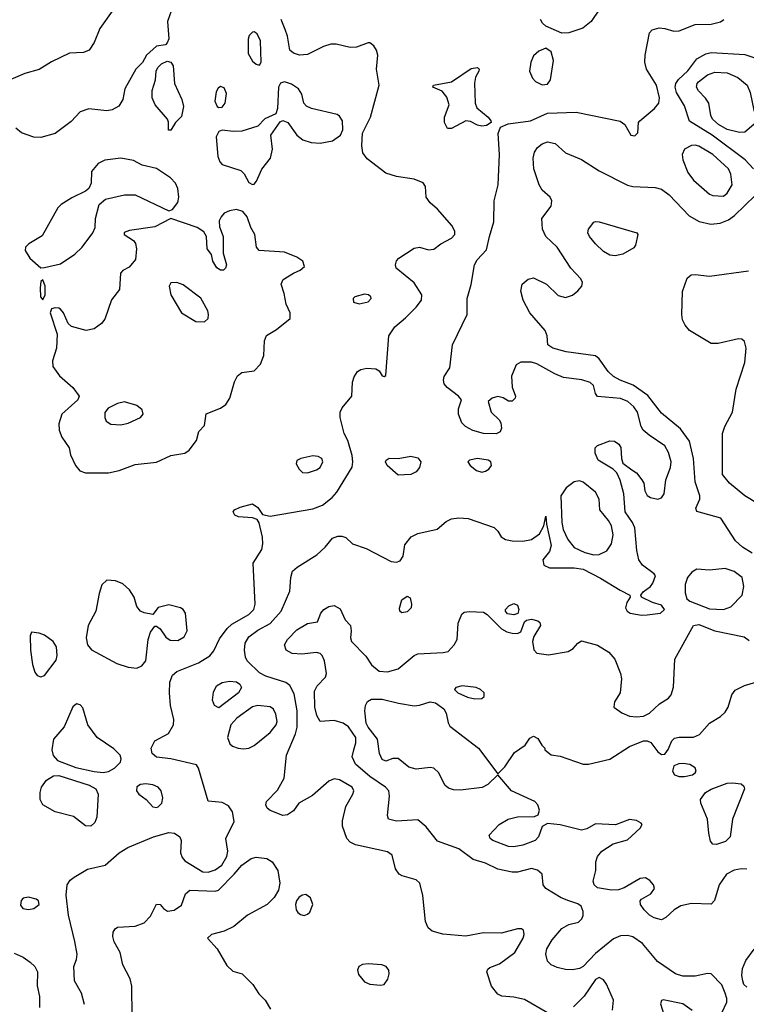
# Model space of a CAD drawing. Extents: x 1173029 to 1307123, y 522559 to 678521.
# Tile 201 of 256: x 1210915 to 1215003, y 587443 to 592984. Entities that reach past the tile are written whole.
import ezdxf

# ---------------------------------------------------------------- set-up
doc = ezdxf.new("R2010")
doc.units = 0

msp = doc.modelspace()

# ---------------------------------------------------------------- linework, layer by layer
at = {"layer": '0CON10XD'}
for points in [[(1211435, 593032), (1211365.4, 592935), (1211334.7, 592855.3), (1211306.5, 592813.5), (1211275, 592800), (1211195, 592796), (1211095, 592748), (1211025, 592703.5), (1210945, 592681.8), (1210865, 592648.2)], [(1211778.6, 593065), (1211746.9, 592975), (1211754.1, 592875.9), (1211745.8, 592854.2), (1211735, 592843.8), (1211685, 592836), (1211628.8, 592785), (1211605.8, 592744.2), (1211568, 592705), (1211506.7, 592595), (1211496, 592535), (1211472.4, 592497.6), (1211435, 592477.8), (1211405, 592470.8), (1211305, 592483.5), (1211254.7, 592465.3), (1211205, 592411.5), (1211115, 592344.4), (1211035, 592320.8), (1210995, 592322.5), (1210925, 592346.9), (1210893.3, 592373.3)], [(1214176.2, 593043.8), (1214130.5, 592975), (1214082.8, 592937.2), (1214005, 592910), (1213965, 592908.8), (1213875, 592948.7), (1213855.4, 592965), (1213844.7, 592985)], [(1211280.7, 587440.7), (1211262.9, 587505), (1211224, 587575), (1211220.8, 587655), (1211235.5, 587694.5), (1211238.9, 587725), (1211226.1, 587796.1), (1211189.1, 587945), (1211176.2, 588056.2), (1211182.5, 588115), (1211199.6, 588140.4), (1211221.5, 588158.5), (1211297.2, 588202.8), (1211397.1, 588225), (1211475, 588295.4), (1211524.4, 588324.4), (1211668, 588385), (1211755, 588408.8), (1211786.2, 588405), (1211817.1, 588385), (1211824.4, 588365), (1211819.1, 588295), (1211828.8, 588268.8), (1211845, 588250.5), (1211945, 588189.1), (1211975, 588187.1), (1212015, 588198.7), (1212051.6, 588225), (1212079.8, 588275), (1212085.7, 588305), (1212075.8, 588375), (1212120.9, 588470.9), (1212112.5, 588525), (1212089.6, 588559.6), (1212055, 588577.8), (1211975, 588586.7), (1211921.5, 588771.5), (1211910, 588790), (1211765, 588823.5), (1211685, 588834.4), (1211660.8, 588855), (1211655.8, 588885), (1211676.2, 588925), (1211753.3, 588966.7), (1211781.4, 589015), (1211782.2, 589045), (1211764.5, 589125), (1211758.6, 589195), (1211760, 589255), (1211774.4, 589295), (1211800, 589315), (1211920.8, 589365), (1211985, 589404.5), (1212007.4, 589432.6), (1212039.9, 589500.1), (1212081.9, 589558.1), (1212108.7, 589581.3), (1212204.3, 589635.7), (1212232.2, 589665), (1212240.7, 589695), (1212228.7, 589925), (1212277.3, 590002.7), (1212283.5, 590035), (1212281.5, 590071.5), (1212262.8, 590152.8), (1212251.9, 590171.9), (1212225, 590180), (1212145.6, 590185.6), (1212125, 590196.2), (1212116.2, 590215), (1212124, 590225), (1212155, 590240.9), (1212225, 590258.6), (1212255, 590238.6), (1212280.3, 590200.3), (1212325, 590190.8), (1212565, 590232), (1212618.2, 590251.8), (1212672.5, 590295), (1212698.5, 590325), (1212784.7, 590465.3), (1212790, 590495), (1212785, 590531.2), (1212760.4, 590615), (1212740, 590655), (1212718.1, 590745), (1212718.1, 590775), (1212730.2, 590799.8), (1212782.9, 590865), (1212787.5, 590945), (1212796, 590975), (1212815.7, 591004.3), (1212835, 591015.8), (1212867.3, 591022.7), (1212918.8, 591018.8), (1212937.5, 591007.5), (1212955, 590980), (1212965, 590976.7), (1212975, 590982.5), (1212992.5, 591205), (1213025, 591255.8), (1213085, 591305.7), (1213145, 591365.7), (1213175.9, 591405.9), (1213176.6, 591436.6), (1213135, 591503.8), (1213032.5, 591585), (1213029.2, 591605), (1213035, 591626.7), (1213048.3, 591641.7), (1213135, 591698.8), (1213165, 591703.3), (1213215, 591688.8), (1213245, 591692.5), (1213285, 591723.5), (1213345.2, 591754.8), (1213362.3, 591775), (1213363.8, 591795), (1213346, 591826), (1213265, 591918.1), (1213225, 591954.2), (1213202, 591985), (1213198, 592045), (1213185.4, 592065.4), (1213135, 592086.5), (1213035, 592101.4), (1212975, 592121.2), (1212870.6, 592200.6), (1212846.5, 592235), (1212840.7, 592275), (1212844.5, 592345.5), (1212888, 592435), (1212937.8, 592615), (1212922.8, 592705), (1212930, 592785), (1212923, 592813), (1212907.9, 592837.9), (1212885, 592853.8), (1212875, 592854), (1212809.4, 592830.6), (1212775, 592827.3), (1212695, 592846.7), (1212665, 592846.7), (1212625, 592833.1), (1212535, 592788), (1212490, 592785), (1212455, 592796.2), (1212435, 592813.3), (1212421.7, 592891.7), (1212408.7, 592928.7), (1212386, 592985)], [(1214358.8, 590451.2), (1214385, 590433.3), (1214415.7, 590395), (1214425.8, 590375), (1214431.7, 590331.7), (1214445, 590306.7), (1214464.2, 590294.2), (1214505, 590286), (1214525, 590293.8), (1214540.8, 590315), (1214550.6, 590395), (1214576, 590464), (1214580.8, 590495), (1214565, 590548), (1214543.8, 590585), (1214455.6, 590645), (1214422.9, 590675), (1214411.9, 590695), (1214390, 590775), (1214369.6, 590805), (1214336.9, 590835), (1214295, 590852.5), (1214165, 590864.4), (1214155, 590880), (1214142.9, 590925), (1214125, 590942.2), (1214076.6, 590956.6), (1213975, 590971.4), (1213925, 590991.4), (1213825, 591047.7), (1213795, 591056.8), (1213735, 591056.9), (1213707.6, 591042.4), (1213682.6, 590977.4), (1213685.5, 590915.5), (1213703.8, 590865), (1213703.3, 590855), (1213685, 590836.7), (1213665, 590836.7), (1213635.9, 590855.9), (1213605, 590864), (1213572.5, 590855), (1213550, 590835), (1213567.5, 590775), (1213612.7, 590732.7), (1213622, 590715), (1213625.7, 590685), (1213617.5, 590665), (1213595, 590653.3), (1213525, 590654.5), (1213465, 590673.1), (1213423.3, 590695), (1213402.5, 590715), (1213383.8, 590765), (1213383.8, 590795), (1213400, 590845), (1213384, 590865), (1213320, 590915), (1213304, 590935), (1213300, 590955), (1213303, 590977), (1213335.6, 591025.6), (1213350.8, 591155), (1213432.1, 591325), (1213433.1, 591415), (1213455.2, 591494.8), (1213473.8, 591605), (1213488.1, 591631.9), (1213540.4, 591689.6), (1213557.7, 591765), (1213583.4, 591846.6), (1213584.2, 591965), (1213606.2, 592055), (1213614.2, 592225), (1213606.6, 592343.4), (1213619.7, 592380.3), (1213662.7, 592397.3), (1213788.8, 592415), (1213885, 592458.9), (1214044.7, 592464.7), (1214292.7, 592412.7), (1214318.8, 592395), (1214353.8, 592335), (1214375, 592331.2), (1214391.7, 592348.3), (1214396.7, 592405), (1214403.8, 592415), (1214486.9, 592485), (1214510.5, 592515), (1214514.6, 592545), (1214496.9, 592615), (1214441.8, 592705), (1214432.7, 592745), (1214433.3, 592785), (1214458.7, 592911.3), (1214473.3, 592926.7), (1214512, 592938), (1214545, 592935.4), (1214595, 592919.6), (1214625, 592921.2), (1214715, 592957.3), (1214805, 592959.4), (1214857.2, 592972.8), (1214877.1, 592985)], [(1212265, 592727.5), (1212273.3, 592745), (1212269.2, 592865), (1212251.1, 592905), (1212235, 592915.5), (1212225, 592914.4), (1212205.6, 592895), (1212200.8, 592875), (1212201.2, 592795), (1212225, 592750.8), (1212245, 592734), (1212265, 592727.5)], [(1213855, 592618.6), (1213885, 592621.4), (1213900.5, 592645), (1213918.6, 592755), (1213905, 592803.5), (1213875, 592824), (1213835, 592807.7), (1213805, 592780.8), (1213790, 592745), (1213784, 592695), (1213800, 592655), (1213817, 592637), (1213855, 592618.6)], [(1211765, 592362.5), (1211753, 592363), (1211752.7, 592407.3), (1211746.9, 592425), (1211678.1, 592505), (1211660, 592545), (1211661.2, 592585), (1211680, 592645), (1211682.5, 592695), (1211692.5, 592715), (1211713.3, 592735), (1211745, 592751.2), (1211765, 592746.2), (1211778.1, 592725), (1211785.4, 592625), (1211827.5, 592535), (1211837.1, 592495), (1211825, 592440), (1211791.2, 592405), (1211765, 592362.5)], [(1215043.8, 592145), (1214996.3, 592196.3), (1214810, 592335), (1214683.2, 592413.2), (1214655, 592499.2), (1214610.3, 592575), (1214603.3, 592605), (1214606.2, 592625), (1214621.5, 592648.5), (1214673.9, 592696.1), (1214725, 592764.6), (1214775, 592791.5), (1214805, 592799.1), (1214995, 592788.9), (1215045, 592772.5)], [(1213322.1, 592372.1), (1213304.4, 592405.6), (1213304.6, 592435.4), (1213330.6, 592505), (1213318.7, 592548.7), (1213291.4, 592581.4), (1213240, 592605), (1213242.5, 592615), (1213345, 592634.4), (1213455, 592710), (1213490, 592715), (1213500, 592705), (1213498.8, 592695), (1213478.6, 592661.4), (1213472.8, 592627.2), (1213476.7, 592515), (1213487.6, 592487.6), (1213551.4, 592435), (1213566.2, 592415), (1213566.7, 592405), (1213541.7, 592388.3), (1213515, 592384.3), (1213490.2, 592390.2), (1213452.1, 592412.1), (1213425, 592415.8), (1213345, 592372.5), (1213322.1, 592372.1)], [(1214965, 592349.2), (1214895, 592366.7), (1214847.1, 592395), (1214813.4, 592425), (1214804, 592445), (1214792, 592515), (1214773.3, 592543.3), (1214733.7, 592583.7), (1214722.7, 592605), (1214726.1, 592625), (1214734.6, 592635), (1214785, 592674.2), (1214825, 592688.3), (1214895, 592686.1), (1214955, 592658.1), (1215006.9, 592615), (1215024.6, 592575), (1215045.9, 592475.9), (1215070, 592425), (1215058.6, 592405), (1214995, 592351.5), (1214965, 592349.2)], [(1212035, 592490), (1212055, 592492.9), (1212070.6, 592515), (1212078.3, 592568.3), (1212065, 592600), (1212045, 592607.5), (1212031.7, 592598.3), (1212021.4, 592578.6), (1212012.2, 592525), (1212025.5, 592495.5), (1212035, 592490)], [(1212225, 592056), (1212235, 592058), (1212248.1, 592075), (1212277.1, 592142.9), (1212325.8, 592204.2), (1212336.7, 592255), (1212328.8, 592335), (1212381.2, 592408.8), (1212395, 592416.2), (1212423.3, 592405), (1212474.2, 592335), (1212508.1, 592308.1), (1212555, 592293.8), (1212605, 592288.9), (1212675, 592302.7), (1212720.8, 592335), (1212732.9, 592365), (1212731.4, 592415), (1212715, 592442), (1212701.1, 592451.1), (1212557.5, 592485), (1212528.3, 592498.3), (1212514, 592515), (1212502.5, 592565), (1212484, 592595), (1212445, 592622.2), (1212405, 592634.4), (1212382.6, 592627.4), (1212371.1, 592605), (1212366.2, 592483.8), (1212355.8, 592454.2), (1212295, 592425.6), (1212254.5, 592385.5), (1212165, 592356.9), (1212115.6, 592354.4), (1212055, 592361.9), (1212035, 592354.2), (1212020.9, 592325), (1212029.2, 592215), (1212040.6, 592185), (1212055, 592170), (1212158.8, 592135), (1212177.6, 592117.6), (1212205, 592068.8), (1212225, 592056)], [(1215035, 589982.1), (1214981.4, 590015), (1214941.9, 590051.9), (1214859.3, 590179.3), (1214725, 590216.2), (1214718.6, 590235), (1214740.8, 590285), (1214740.6, 590305), (1214714.1, 590384.1), (1214706.5, 590515), (1214682.4, 590612.4), (1214632.3, 590682.3), (1214525, 590769.5), (1214449.2, 590869.2), (1214367.1, 590927.1), (1214292.9, 590955), (1214255, 590976.1), (1214225.9, 591005), (1214175.9, 591075.9), (1214155, 591091.8), (1213988.8, 591115), (1213914, 591135), (1213885.8, 591155), (1213882.9, 591205), (1213871.9, 591235), (1213785, 591334.3), (1213747.5, 591405), (1213734.3, 591455.7), (1213742, 591495), (1213776.3, 591523.7), (1213805, 591531.9), (1213878.8, 591495), (1213945, 591432.5), (1213985, 591421.4), (1214025, 591434.2), (1214055, 591457.5), (1214078.1, 591485), (1214081.4, 591505), (1214072.5, 591525), (1214016, 591585), (1213939.4, 591705), (1213874.4, 591765), (1213855.6, 591805.6), (1213853.1, 591865), (1213904.4, 591935), (1213908.5, 591965), (1213899.5, 591985), (1213855, 592025.5), (1213836.8, 592055), (1213806.7, 592145), (1213804.2, 592205), (1213811.4, 592238.6), (1213827.5, 592265), (1213853.8, 592286.2), (1213885, 592296.7), (1213926.9, 592286.9), (1213985, 592234.4), (1214075, 592196.9), (1214175, 592133.3), (1214333.5, 592053.5), (1214365, 592044.6), (1214489.5, 592039.5), (1214525, 592030), (1214568.5, 591998.5), (1214680.4, 591880.4), (1214738, 591848), (1214802.8, 591832.8), (1214855, 591839.2), (1214902.8, 591857.2), (1214937.1, 591882.9), (1215052.1, 591995)], [(1214875, 591991.9), (1214895, 592007.5), (1214923.3, 592055), (1214915.4, 592115), (1214902.1, 592145), (1214815, 592226), (1214735, 592272.7), (1214715, 592278.4), (1214695, 592276), (1214655.7, 592255), (1214642.2, 592225), (1214646.5, 592195), (1214673.8, 592125), (1214705, 592080.6), (1214795, 592003.3), (1214815, 591994.4), (1214875, 591991.9)], [(1211035, 591587.5), (1211055, 591590), (1211145, 591610.8), (1211225.5, 591664.5), (1211266.4, 591703.6), (1211327.5, 591785), (1211340, 591815), (1211341.2, 591865), (1211363.3, 591945), (1211397.5, 591975), (1211505, 591997.8), (1211565, 591997.8), (1211755, 591908.8), (1211775, 591916.2), (1211805.8, 591955), (1211811.4, 591985), (1211805.5, 592035), (1211792.1, 592065), (1211763.9, 592093.9), (1211685, 592147.7), (1211605, 592165.6), (1211555, 592191.9), (1211485, 592204.4), (1211395, 592193.5), (1211356, 592175), (1211319.5, 592130.5), (1211317.5, 592065), (1211303.8, 592035), (1211285, 592018.8), (1211208.1, 591981.9), (1211148.8, 591945), (1211129.2, 591925), (1211041.9, 591768.1), (1210966.8, 591723.2), (1210948.8, 591705), (1210946.2, 591685), (1210971.7, 591641.7), (1211035, 591587.5)], [(1211415, 590433.5), (1211475, 590446.9), (1211565, 590480.5), (1211685, 590493.6), (1211765, 590531.8), (1211845, 590544), (1211868.3, 590561.7), (1211910, 590615), (1211923.9, 590666.1), (1211955, 590700), (1211963.6, 590766.4), (1212045, 590798.6), (1212075, 590819.2), (1212097.8, 590855), (1212123.6, 590946.4), (1212139.7, 590980.3), (1212165, 590999.2), (1212235, 591008.2), (1212270.9, 591045), (1212288.5, 591095), (1212293, 591177), (1212303.1, 591206.9), (1212359.1, 591240.9), (1212437, 591303), (1212436.2, 591335), (1212413.6, 591383.6), (1212403.7, 591443.7), (1212385.8, 591495), (1212397.9, 591522.1), (1212455, 591558.5), (1212494, 591575), (1212518, 591595), (1212508, 591625), (1212475, 591647.1), (1212405, 591676), (1212262.5, 591685), (1212246.7, 591705), (1212238, 591775), (1212215.7, 591815), (1212194.5, 591875), (1212170, 591905), (1212135, 591915.3), (1212095, 591909.3), (1212065.8, 591895), (1212048.1, 591875), (1212038.3, 591851.7), (1212038.8, 591818.8), (1212060, 591765), (1212060.5, 591670.5), (1212078, 591605), (1212073.3, 591585), (1212062.5, 591575), (1212045, 591574.2), (1212025, 591588), (1212002, 591625), (1211993.6, 591663.6), (1211970, 591695), (1211966.2, 591765), (1211950.9, 591790.9), (1211914, 591814), (1211765, 591866.2), (1211675, 591819.1), (1211532.3, 591797.7), (1211503.6, 591786.4), (1211502.5, 591775), (1211555, 591742.5), (1211566, 591725), (1211572.5, 591695), (1211566, 591635), (1211531.7, 591591.7), (1211495, 591572.5), (1211483, 591557), (1211477.5, 591465), (1211432.3, 591407.7), (1211395, 591298), (1211375, 591274.4), (1211334, 591245), (1211290, 591235), (1211207.3, 591257.3), (1211188.8, 591275), (1211161.2, 591335), (1211145.6, 591355.6), (1211135, 591360), (1211115, 591362.5), (1211095, 591356.2), (1211086, 591335), (1211126, 591215), (1211122.1, 591135), (1211099.6, 591065), (1211102.3, 591032.3), (1211139.7, 590979.7), (1211215, 590914.2), (1211250.6, 590865), (1211241.9, 590845), (1211152, 590765), (1211135, 590710), (1211137.5, 590675), (1211152, 590635), (1211193.3, 590575), (1211201.2, 590535), (1211228.8, 590475), (1211254.3, 590444.3), (1211285, 590434.3), (1211415, 590433.5)], [(1214265, 591654.6), (1214235, 591658.8), (1214200.1, 591680.1), (1214155, 591721.9), (1214120.6, 591765), (1214111.9, 591785), (1214114.4, 591805), (1214145, 591844), (1214155, 591849.2), (1214175, 591847.1), (1214387.5, 591785), (1214392.5, 591775), (1214378.8, 591715), (1214369.7, 591700.3), (1214308, 591665), (1214265, 591654.6)], [(1215065, 590261.2), (1214995.3, 590305.3), (1214907.8, 590375), (1214869.4, 590425), (1214868.6, 590655), (1214881.9, 590695), (1214925.4, 590774.6), (1214946.4, 590905), (1214994.3, 591055.7), (1215002.2, 591135), (1214993.2, 591173.2), (1214976.8, 591186.8), (1214958.8, 591188.8), (1214845, 591161.5), (1214805, 591161.5), (1214684, 591235), (1214658, 591265), (1214644.2, 591295), (1214640, 591325), (1214644, 591455), (1214670.5, 591529.5), (1214692.3, 591547.7), (1214715, 591550.8), (1214795, 591540), (1215015, 591570.9)], [(1211045, 591407.5), (1211058.8, 591435), (1211058.8, 591485), (1211045, 591520), (1211035, 591510), (1211030, 591475), (1211032, 591425), (1211045, 591407.5)], [(1211955, 591283.8), (1211975, 591302.5), (1211978, 591325), (1211973.8, 591345), (1211935, 591416.2), (1211835, 591491.2), (1211800, 591505), (1211765, 591503.3), (1211756.2, 591485), (1211766.2, 591435), (1211826.2, 591335), (1211906.1, 591286.1), (1211955, 591283.8)], [(1212825, 591384.2), (1212875, 591396), (1212892, 591415), (1212890, 591425), (1212876.7, 591435), (1212855, 591438.9), (1212801.2, 591425), (1212791.2, 591415), (1212793.3, 591395), (1212825, 591384.2)], [(1211485, 590704.4), (1211525, 590713.5), (1211595, 590746), (1211610, 590765), (1211605, 590788.8), (1211575, 590812.9), (1211505, 590833.1), (1211465.4, 590824.6), (1211412.4, 590797.6), (1211394.3, 590774.3), (1211394.4, 590745), (1211402.5, 590725), (1211428.3, 590708.3), (1211485, 590704.4)], [(1213884.5, 587394.5), (1213755, 587468.9), (1213695, 587483.1), (1213628.3, 587488.3), (1213605, 587500), (1213570, 587545), (1213544, 587625), (1213548.8, 587641.2), (1213559.5, 587650.5), (1213615, 587670), (1213700.6, 587735), (1213747.1, 587815), (1213754, 587835), (1213749.5, 587859.5), (1213737.5, 587867.5), (1213715, 587867.5), (1213625, 587843.3), (1213525, 587845.6), (1213425, 587825.4), (1213295, 587837.5), (1213235, 587854.4), (1213213.4, 587873.4), (1213197.9, 587907.9), (1213183.8, 588055), (1213165.6, 588125), (1213145, 588142.9), (1213066.7, 588165), (1213050, 588175), (1213029.2, 588205), (1213011.2, 588281.2), (1212985, 588300.8), (1212805, 588340), (1212775, 588355.6), (1212755.4, 588375.4), (1212731.8, 588445), (1212730.9, 588475), (1212750.4, 588555), (1212789.5, 588625), (1212794.5, 588645), (1212785.2, 588665.2), (1212715, 588706.4), (1212685, 588712.4), (1212655, 588699.4), (1212561.7, 588618.3), (1212486.2, 588575), (1212455, 588531.2), (1212421.7, 588508.3), (1212395, 588505.7), (1212325, 588533.5), (1212307.4, 588547.4), (1212299.4, 588565), (1212302.9, 588585), (1212365, 588648), (1212403.3, 588715), (1212416.5, 588845), (1212466.8, 588965), (1212477, 589003), (1212476.2, 589095), (1212459.6, 589189.6), (1212435, 589237.1), (1212413.3, 589253.3), (1212299.2, 589289.2), (1212265, 589308.1), (1212195.7, 589375.7), (1212185.8, 589395.8), (1212179.4, 589435), (1212184.5, 589475), (1212205, 589510.5), (1212255, 589549.2), (1212325, 589585.4), (1212386.2, 589655), (1212435, 589767.5), (1212440, 589845), (1212450.3, 589879.7), (1212476.8, 589903.2), (1212587.6, 589972.4), (1212634.3, 590015), (1212675, 590065.8), (1212705, 590077.5), (1212727.7, 590077.7), (1212749.5, 590069.5), (1212787.5, 590035), (1212865, 590008), (1213005.7, 589935.7), (1213035, 589931.5), (1213055, 589939.4), (1213072.2, 589965), (1213081.5, 590028.5), (1213116.7, 590073.3), (1213155, 590092.2), (1213263.2, 590116.8), (1213315, 590160), (1213345, 590175.6), (1213385, 590181.1), (1213437.2, 590177.2), (1213585, 590125.8), (1213605, 590106.2), (1213624.3, 590074.3), (1213648.9, 590058.9), (1213685, 590050.5), (1213745, 590050), (1213795, 590058.9), (1213838.9, 590091.1), (1213863.3, 590135), (1213875, 590190), (1213879.2, 590145), (1213905.8, 590025), (1213895, 589991.4), (1213858.1, 589945), (1213864.6, 589914.6), (1213895, 589900), (1214035, 589899.2), (1214085, 589891.2), (1214181.9, 589841.9), (1214293.1, 589773.1), (1214347.5, 589745), (1214350, 589735), (1214330, 589705), (1214323.8, 589675), (1214333.3, 589655), (1214350, 589645), (1214413.2, 589633.2), (1214445, 589634.3), (1214520, 589645), (1214543.3, 589665), (1214525, 589690), (1214475, 589703.3), (1214412.5, 589735), (1214410, 589745), (1214423.3, 589765), (1214463.3, 589795), (1214477.3, 589812.7), (1214491.2, 589855), (1214485, 589866), (1214419.2, 589915), (1214398.1, 589945), (1214386.2, 589996.2), (1214374.7, 590124.7), (1214362.1, 590155), (1214321.3, 590215), (1214313.1, 590315), (1214292.5, 590392.5), (1214275, 590433.3), (1214254.4, 590454.4), (1214170, 590505), (1214151.9, 590545), (1214152.5, 590575), (1214165, 590587.1), (1214235, 590614.3), (1214261.7, 590611.7), (1214285.7, 590595.7), (1214297.3, 590577.3), (1214300, 590515), (1214308.8, 590488.8), (1214358.8, 590451.2)], [(1212535, 590433.8), (1212585, 590450), (1212605, 590464.4), (1212621.1, 590495), (1212614.2, 590515), (1212595, 590526.5), (1212565, 590529.5), (1212497.5, 590515), (1212475, 590503.3), (1212470, 590485), (1212486.7, 590455), (1212506.4, 590436.4), (1212535, 590433.8)], [(1213045, 590420), (1212983.3, 590475), (1212973.8, 590495), (1212976.7, 590505), (1212993.9, 590516.1), (1213045, 590514.2), (1213115, 590527.3), (1213155, 590517.8), (1213171.1, 590495), (1213165, 590463.8), (1213145, 590439.2), (1213115, 590424.2), (1213045, 590420)], [(1213515, 590438.6), (1213535, 590442.9), (1213553.8, 590455), (1213568.8, 590475), (1213566, 590495), (1213551.2, 590505), (1213490, 590515), (1213445, 590505.7), (1213436.7, 590495), (1213448.8, 590475), (1213485, 590447.5), (1213515, 590438.6)], [(1214145, 589973.1), (1214175, 589973.4), (1214218.9, 589995), (1214245.3, 590034.7), (1214253.3, 590085), (1214244.7, 590135), (1214228, 590165), (1214178.8, 590225), (1214175.4, 590285), (1214155, 590324.4), (1214085, 590382.1), (1214065, 590388.2), (1214035, 590382.7), (1213990.1, 590349.9), (1213959.6, 590305), (1213964.3, 590155), (1213972.7, 590115), (1213998, 590058), (1214035, 590014), (1214095, 589986.2), (1214145, 589973.1)], [(1214875, 589664.6), (1214915, 589679.5), (1214978.5, 589745), (1214989.5, 589795), (1214979.4, 589845), (1214935, 589878.9), (1214883.7, 589896.3), (1214795, 589886.9), (1214725, 589892), (1214695.5, 589874.5), (1214671.9, 589845), (1214658.5, 589805), (1214658, 589758), (1214668.6, 589725), (1214685, 589711.1), (1214795, 589668.5), (1214875, 589664.6)], [(1211575, 589334.6), (1211602.6, 589347.4), (1211625.4, 589375), (1211638.5, 589495), (1211652, 589538), (1211675, 589570), (1211685, 589571.2), (1211705, 589556), (1211738.3, 589508.3), (1211761.3, 589491.3), (1211805, 589490.8), (1211839.7, 589510.3), (1211858, 589545), (1211848.6, 589645), (1211835.7, 589665), (1211820, 589675), (1211755, 589690.9), (1211694.3, 589675.7), (1211665, 589637.5), (1211615, 589646), (1211595, 589656), (1211575, 589681.2), (1211559.4, 589735), (1211533.3, 589775), (1211495, 589808.5), (1211455, 589826.5), (1211405, 589829.4), (1211376.9, 589803.1), (1211362, 589755), (1211343.8, 589655), (1211301.1, 589575), (1211289.1, 589505), (1211295.9, 589465.9), (1211318.5, 589438.5), (1211461.5, 589361.5), (1211525, 589340.3), (1211575, 589334.6)], [(1213065, 589646), (1213054.6, 589654.6), (1213051.5, 589671.5), (1213065, 589720), (1213095, 589740), (1213111.2, 589731.2), (1213120, 589695), (1213118, 589675), (1213095, 589651.9), (1213065, 589646)], [(1214864.8, 587395.2), (1214893.3, 587455), (1214893.9, 587475), (1214884.6, 587505), (1214865, 587552.9), (1214805, 587614.2), (1214785, 587615.7), (1214715, 587601.8), (1214645, 587601.8), (1214605, 587613.2), (1214503.6, 587683.7), (1214418.6, 587785), (1214365, 587821.5), (1214335, 587830), (1214295, 587828.1), (1214255, 587811.5), (1214155, 587729.3), (1214085, 587656), (1214065, 587643.9), (1214025, 587636.2), (1213985, 587638.8), (1213939.1, 587649.1), (1213904.6, 587664.6), (1213884.6, 587684.6), (1213874.6, 587725.4), (1213881.2, 587755), (1213910.8, 587805), (1213965, 587870), (1214005, 587892.7), (1214058, 587905), (1214077.2, 587922.8), (1214085, 587942.5), (1214084.4, 587965), (1214074, 587995), (1214055, 588008.6), (1214005, 588024.4), (1213961.1, 588041.1), (1213874.2, 588095), (1213860.8, 588115), (1213854, 588175), (1213828, 588198), (1213795, 588206.4), (1213715, 588186.9), (1213685, 588185.6), (1213605, 588203.8), (1213535, 588237.2), (1213466.8, 588256.8), (1213385, 588317.1), (1213265, 588360.8), (1213201.8, 588441.8), (1213155, 588481.2), (1213035, 588472.9), (1212990, 588485), (1212984.2, 588505), (1212996.2, 588615), (1212991.8, 588645), (1212973.5, 588665), (1212884.5, 588724.5), (1212804.6, 588795), (1212785.4, 588835), (1212794.1, 588875), (1212806.8, 588915), (1212806.1, 588945), (1212765, 589004.6), (1212735, 589024.5), (1212685, 589040.9), (1212605, 589034.2), (1212587.6, 589067.6), (1212576.5, 589115), (1212574.2, 589205), (1212589.3, 589235), (1212635, 589283.5), (1212641.4, 589305), (1212629.8, 589375), (1212616.5, 589406.5), (1212605, 589416.9), (1212585, 589422), (1212502.4, 589412.4), (1212447.4, 589417.4), (1212414, 589435), (1212405.7, 589465), (1212421.1, 589495), (1212475, 589550), (1212535, 589585.8), (1212590, 589595), (1212610, 589645), (1212625.8, 589665), (1212655, 589681.8), (1212685, 589686.9), (1212718.1, 589668.1), (1212745.8, 589605.8), (1212776, 589575), (1212780, 589545), (1212775.8, 589505), (1212782.5, 589485), (1212862.8, 589402.8), (1212893.9, 589353.9), (1212937.4, 589317.4), (1212985, 589313.1), (1213045, 589330), (1213135, 589405.6), (1213155, 589415.5), (1213297.9, 589422.1), (1213325, 589429.2), (1213360, 589465), (1213376, 589495), (1213382.3, 589587.7), (1213401.7, 589638.3), (1213415, 589648.8), (1213445, 589653.8), (1213525, 589650), (1213545.9, 589635.9), (1213626.2, 589555), (1213655, 589538.6), (1213685, 589531.1), (1213715, 589530), (1213735, 589538.8), (1213755.6, 589594.4), (1213766.7, 589605), (1213795, 589610.5), (1213830.2, 589600.2), (1213841.1, 589591.1), (1213845.7, 589575), (1213807.6, 589512.4), (1213800, 589485), (1213807, 589437), (1213825, 589418.8), (1213889.1, 589409.1), (1214001.2, 589428.8), (1214029.2, 589445), (1214055, 589476), (1214075, 589489.2), (1214165, 589463.8), (1214230, 589425), (1214262.5, 589385), (1214295.5, 589305), (1214300.5, 589275), (1214293.3, 589195), (1214260.8, 589145), (1214258, 589115), (1214302.5, 589082.5), (1214345, 589065.3), (1214385, 589060), (1214425, 589064.7), (1214458.5, 589081.5), (1214515, 589133.5), (1214564.7, 589165.3), (1214579.5, 589185), (1214593.1, 589226.9), (1214599.7, 589385), (1214704.8, 589575.2), (1214735, 589580.4), (1214825, 589545.3), (1214990.5, 589510.5), (1215019.4, 589489.4)], [(1213695, 589634.3), (1213660, 589640), (1213648.8, 589655), (1213648.8, 589665), (1213666.2, 589685), (1213695, 589698.8), (1213715, 589688.8), (1213724, 589665), (1213717, 589643), (1213695, 589634.3)], [(1211035, 589285.7), (1211055, 589293.3), (1211121.1, 589378.9), (1211126.4, 589405), (1211123.3, 589455), (1211104.3, 589485), (1211055, 589520), (1211025, 589532.2), (1210982.5, 589537.5), (1210973.8, 589516.2), (1210975.5, 589435), (1210986.7, 589355), (1211001.4, 589311.4), (1211013.6, 589293.6), (1211035, 589285.7)], [(1212035, 589112.2), (1212010.8, 589125), (1211999.4, 589155), (1212005, 589200), (1212023.3, 589235), (1212055, 589253.5), (1212095, 589261.1), (1212135, 589257.1), (1212154, 589245), (1212163.1, 589225), (1212146.7, 589195), (1212035, 589112.2)], [(1213224.8, 589145.2), (1213255, 589140.3), (1213300.9, 589105), (1213315, 589081.2), (1213325, 589026.2), (1213335, 589008.5), (1213495.6, 588885), (1213605, 588740), (1213645, 588780), (1213699.3, 588860.7), (1213759.5, 588900.5), (1213785, 588940), (1213805, 588951.2), (1213829.5, 588939.5), (1213851.7, 588901.7), (1213870, 588885), (1213870, 588875), (1213905, 588846.7), (1213955, 588840), (1214085, 588794.4), (1214115, 588794.4), (1214235, 588821.5), (1214345, 588893.3), (1214425, 588925.5), (1214445, 588925.5), (1214466.2, 588916.2), (1214505, 588864), (1214525, 588848.8), (1214545, 588851.2), (1214563.2, 588876.8), (1214582.9, 588925), (1214599.3, 588940.7), (1214625, 588946.4), (1214705, 588945.4), (1214739.6, 588960.4), (1214796.5, 589025), (1214857.3, 589062.8), (1214883.6, 589086.4), (1214900, 589115), (1214921.4, 589185), (1214939.7, 589210.3), (1214992.4, 589237.6), (1215075, 589260.9)], [(1213475, 589162.5), (1213515, 589164), (1213528.8, 589175), (1213528, 589195), (1213508, 589215), (1213483.8, 589225), (1213405, 589235.3), (1213368.8, 589225), (1213362, 589215), (1213380, 589195), (1213435, 589172.1), (1213475, 589162.5)], [(1215005, 588202.5), (1214975, 588205.4), (1214935, 588198.5), (1214891.1, 588175), (1214849.6, 588115), (1214823.1, 588026.9), (1214805, 588006.2), (1214695, 588010.4), (1214635, 587997.5), (1214596, 587975), (1214549.3, 587930.7), (1214525, 587918.6), (1214485, 587929.4), (1214458.8, 587945), (1214428, 587975), (1214408, 588005), (1214406.2, 588025), (1214413.3, 588035), (1214465.4, 588064.6), (1214485.5, 588094.5), (1214481.4, 588115), (1214459.4, 588139.4), (1214435, 588154.2), (1214405, 588151.4), (1214315, 588098), (1214282.9, 588087.1), (1214245, 588084.5), (1214165, 588097.5), (1214146, 588115), (1214142, 588135), (1214156.2, 588195), (1214156.2, 588245), (1214166.2, 588275), (1214190, 588305), (1214254.6, 588345.4), (1214335, 588368.8), (1214405, 588433.3), (1214416.7, 588455), (1214411.7, 588461.7), (1214385, 588477.1), (1214345, 588483.1), (1214267.3, 588452.7), (1214155, 588459.1), (1214105, 588430.9), (1214075, 588423.2), (1213955, 588452.7), (1213885, 588460), (1213855, 588443.3), (1213834.4, 588385), (1213814.2, 588365), (1213745, 588338), (1213695, 588329.3), (1213665, 588331.5), (1213576, 588365), (1213562.5, 588375), (1213556, 588395), (1213612.9, 588455), (1213664, 588485), (1213715, 588498.5), (1213810.5, 588499.5), (1213831.7, 588508.3), (1213839.2, 588535), (1213830, 588565), (1213812.5, 588585), (1213772.1, 588602.1), (1213681.9, 588645), (1213605, 588733.3), (1213549.4, 588680.6), (1213517.3, 588662.7), (1213395, 588647.7), (1213355, 588650.5), (1213328.2, 588658.2), (1213306.1, 588676.1), (1213273.6, 588745), (1213245, 588771.5), (1213225, 588775.4), (1213145, 588765.5), (1213105, 588776.9), (1213045, 588825.7), (1213015, 588825.8), (1212975, 588810.8), (1212955, 588820.8), (1212938.5, 588855), (1212928.5, 588935), (1212875, 589002.5), (1212864.7, 589025), (1212857.1, 589095), (1212861.5, 589125), (1212872.6, 589147.4), (1212895, 589160), (1212955, 589159.5), (1213046.7, 589136.7), (1213135, 589122.9), (1213165, 589125.9), (1213224.8, 589145.2)], [(1211385, 588747.9), (1211415, 588752), (1211449.1, 588770.8), (1211482.9, 588805), (1211486.9, 588825), (1211480.4, 588845), (1211445, 588881.4), (1211350.5, 588945), (1211298.6, 589015), (1211271.2, 589111.2), (1211255, 589128.8), (1211235, 589133.8), (1211213.6, 589116.4), (1211166.4, 589003.6), (1211104.7, 588935.3), (1211096.4, 588875), (1211102.8, 588842.8), (1211128.5, 588815), (1211231.4, 588775), (1211335, 588753.3), (1211385, 588747.9)], [(1212175, 588880), (1212205, 588884), (1212235, 588899.2), (1212325, 588973.2), (1212358.9, 589015), (1212363.2, 589035), (1212356, 589076), (1212342.9, 589102.9), (1212325, 589117.1), (1212255, 589124.6), (1212225, 589116), (1212136.6, 589053.4), (1212102.5, 589015), (1212084.3, 588945), (1212098.3, 588908.3), (1212113.3, 588895), (1212145, 588884.2), (1212175, 588880)], [(1214625, 588724.2), (1214655, 588724.2), (1214700, 588735), (1214715.7, 588745), (1214721.4, 588755), (1214714.4, 588774.4), (1214685, 588791.4), (1214647.6, 588797.6), (1214623.4, 588796.6), (1214594.4, 588785.6), (1214587.8, 588755), (1214599.4, 588735), (1214625, 588724.2)], [(1211315, 588444.4), (1211285, 588447.1), (1211218.8, 588498.8), (1211115, 588526.2), (1211046, 588566), (1211030.5, 588595), (1211030.9, 588635), (1211038.2, 588665), (1211065.4, 588705), (1211105, 588729.2), (1211135, 588730.6), (1211306.4, 588676.4), (1211344.5, 588655), (1211357.5, 588625), (1211348.5, 588495), (1211337.8, 588465), (1211315, 588444.4)], [(1211685, 588549.4), (1211695, 588554.3), (1211714.3, 588575), (1211721.4, 588605), (1211711.4, 588645), (1211695, 588664.3), (1211665, 588677.9), (1211625, 588683.6), (1211595, 588679.5), (1211575, 588667.5), (1211572.2, 588645), (1211585.8, 588625), (1211626.2, 588596.2), (1211663.8, 588553.8), (1211685, 588549.4)], [(1214835, 588342.5), (1214815, 588343.8), (1214801.7, 588361.7), (1214791.2, 588405), (1214783.6, 588485), (1214746, 588575), (1214744.2, 588595.8), (1214774, 588635), (1214805, 588654.4), (1214895, 588686.4), (1214925, 588690), (1214974.2, 588684.2), (1214989.7, 588669.7), (1214992, 588655), (1214924.1, 588484.1), (1214912.5, 588385), (1214885, 588358.6), (1214835, 588342.5)], [(1211548.4, 587375), (1211547.1, 587545), (1211536.3, 587586.3), (1211496.4, 587665), (1211480, 587735), (1211447.1, 587795), (1211439.2, 587825), (1211441.2, 587848.8), (1211452.3, 587867.7), (1211465, 587876.2), (1211565, 587882), (1211615, 587902), (1211652.1, 587937.9), (1211685, 588006), (1211705, 588003.8), (1211725, 587981.2), (1211747.7, 587967.7), (1211785, 587972), (1211825, 588000), (1211848.8, 588065), (1211872.5, 588085), (1212015, 588080), (1212034.6, 588085.4), (1212122.4, 588175), (1212165.4, 588225), (1212216.8, 588263.2), (1212245, 588271.1), (1212305, 588263.6), (1212335.3, 588245.3), (1212366.9, 588195), (1212378.4, 588125), (1212372, 588085), (1212346.6, 588043.4), (1212308.1, 588005), (1212197.1, 587945), (1212119.1, 587880.9), (1212065, 587854.4), (1211994.1, 587835.9), (1211972.5, 587815), (1212026.7, 587755), (1212080.7, 587660.7), (1212115, 587630), (1212167.5, 587615), (1212226.7, 587555), (1212260.9, 587500.9), (1212296.2, 587465), (1212326.7, 587415)], [(1210965, 587975.6), (1210995, 587981.4), (1211025.7, 588005), (1211022, 588025), (1211008.8, 588035), (1210965, 588046.5), (1210935, 588039.4), (1210923, 588027), (1210919.7, 587999.7), (1210932.4, 587982.4), (1210965, 587975.6)], [(1212515, 587943.3), (1212535, 587950), (1212548, 587962), (1212563.6, 588005), (1212552, 588042), (1212525, 588061.1), (1212505, 588057.5), (1212485, 588043.5), (1212472, 588025), (1212467.3, 588005), (1212471.2, 587975), (1212480, 587960), (1212495, 587948.1), (1212515, 587943.3)], [(1210885, 587729.6), (1210935, 587707.7), (1210975, 587680.4), (1211000.9, 587655), (1211015.6, 587625), (1211014.3, 587545.7), (1211026.8, 587486.8), (1211026.9, 587425)], [(1215005, 587539.4), (1214988.9, 587555), (1214982.3, 587575), (1214977.7, 587605), (1214981.2, 587645), (1215000.6, 587689.4), (1215047.3, 587752.7)], [(1212945, 587550), (1212965, 587554.3), (1212986.9, 587585), (1212994.4, 587615), (1212992.5, 587635), (1212976, 587655), (1212952.5, 587665), (1212875, 587671.2), (1212842.8, 587667.2), (1212824, 587655), (1212815.8, 587635), (1212820.3, 587610.3), (1212855, 587569.2), (1212885, 587555.6), (1212945, 587550)], [(1214250.3, 587409.7), (1214255.6, 587465), (1214216.6, 587556.6), (1214199.7, 587579.7), (1214175, 587594.3), (1214155, 587582.9), (1214091.1, 587488.9), (1214031.1, 587428.9)], [(1214698.3, 587408.3), (1214645, 587446), (1214535, 587467.5), (1214525, 587463.3), (1214520, 587445), (1214538.8, 587385)]]:
    msp.add_lwpolyline(points, dxfattribs=at)

doc.saveas('drawing.dxf')
